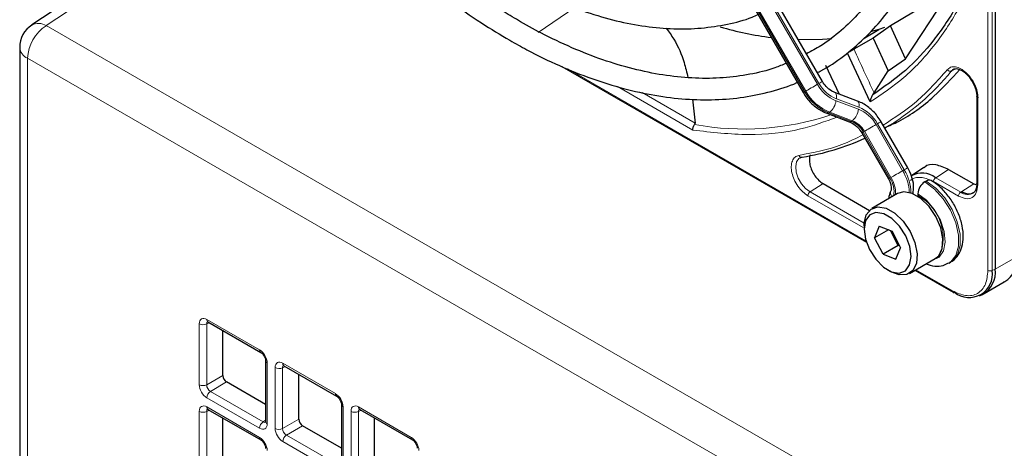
# Paper-space layout 'Blatt2' of a CAD drawing. Header units: millimetres. Extents: x 5 to 418, y 2 to 292.
# Tile 47 of 77: x 104 to 123, y 204 to 212. Entities that reach past the tile are written whole.
import ezdxf

# ---------------------------------------------------------------- set-up
doc = ezdxf.new("R2010")
doc.units = ezdxf.units.MM

psp = doc.layouts.new('Blatt2')

# ---------------------------------------------------------------- linework, layer by layer
at = {"color": 7, "linetype": 'Continuous', "lineweight": 18}
for p, q in [((122.275, 207.131), (122.275, 225.111)), ((122.356, 207.129), (122.356, 225.109)), ((114.3, 218.91), (119.096, 210.603)), ((119.125, 210.619), (114.329, 218.926)), ((114.063, 218.773), (118.859, 210.466)), ((118.879, 210.477), (114.083, 218.784)), ((108.579, 214.255), (104.718, 211.698)), ((114.576, 212.035), (113.894, 211.568)), ((104.718, 211.698), (138.914, 191.957)), ((138.567, 191.348), (104.371, 211.089)), ((104.371, 211.089), (104.371, 141.948)), ((114.445, 210.889), (120.003, 207.68)), ((121.677, 210.891), (121.593, 210.85)), ((116.777, 209.749), (115.37, 210.561)), ((116.817, 209.881), (115.833, 210.449)), ((118.859, 210.466), (118.879, 210.477)), ((119.444, 210.297), (119.865, 210.138)), ((119.871, 210.174), (119.45, 210.333)), ((122.087, 210.353), (122.087, 208.726)), ((119.328, 210.083), (119.308, 210.072)), ((119.308, 210.072), (119.728, 209.912)), ((119.748, 209.924), (119.328, 210.083)), ((119.728, 209.912), (119.748, 209.924)), ((120.19, 209.852), (120.686, 208.992)), ((120.715, 209.008), (120.218, 209.868)), ((119.973, 209.727), (119.953, 209.715)), ((119.953, 209.715), (120.449, 208.855)), ((120.469, 208.866), (119.973, 209.727)), ((120.715, 209.008), (120.686, 208.992)), ((121.302, 208.86), (121.544, 209.015)), ((119.202, 208.75), (118.959, 208.596)), ((121.728, 208.519), (121.261, 208.788)), ((121.768, 208.591), (121.302, 208.86)), ((122.011, 208.746), (121.768, 208.591)), ((119.969, 208.013), (118.959, 208.596)), ((119.948, 207.93), (118.919, 208.524)), ((122.789, 207.373), (122.413, 207.156)), ((120.933, 207.143), (121.615, 206.749)), ((122.413, 207.156), (122.356, 207.129)), ((107.761, 206.155), (107.711, 206.132)), ((107.715, 206.216), (108.698, 205.648)), ((107.573, 204.999), (107.573, 206.134)), ((107.711, 206.132), (107.711, 204.997)), ((108.839, 205.404), (108.839, 204.268)), ((108.988, 204.182), (108.988, 205.318)), ((109.175, 205.339), (109.125, 205.316)), ((109.125, 205.316), (109.125, 204.18)), ((109.129, 205.399), (110.112, 204.832)), ((107.711, 204.997), (108.012, 205.171)), ((108.083, 205.049), (107.782, 204.874)), ((107.782, 204.874), (108.765, 204.307)), ((108.698, 204.187), (107.715, 204.754)), ((107.573, 203.366), (107.573, 204.501)), ((107.761, 204.522), (107.711, 204.499)), ((107.711, 204.499), (107.711, 203.364)), ((107.715, 204.583), (108.698, 204.015)), ((110.253, 204.587), (110.253, 203.452)), ((110.402, 203.366), (110.402, 204.501)), ((110.589, 204.522), (110.539, 204.499)), ((110.539, 204.499), (110.539, 203.364)), ((110.543, 204.583), (111.526, 204.015)), ((108.765, 204.307), (108.81, 204.339)), ((109.125, 204.18), (109.427, 204.354)), ((109.497, 204.232), (109.196, 204.058)), ((109.196, 204.058), (110.179, 203.491)), ((110.112, 203.37), (109.129, 203.938))]:
    psp.add_line(p, q, dxfattribs=at)
at = {"color": 7, "linetype": 'Continuous', "lineweight": 25}
for p, q in [((122.413, 225.136), (122.413, 207.156)), ((119.191, 210.657), (114.395, 218.964)), ((114.035, 218.756), (118.83, 210.449)), ((108.425, 214.344), (104.448, 211.71)), ((121.576, 212.359), (120.457, 211.697)), ((120.737, 211.077), (121.576, 212.359)), ((120.457, 211.697), (120.138, 211.465)), ((120.348, 211.662), (120.24, 211.626)), ((120.737, 211.077), (120.457, 211.697)), ((119.98, 211.471), (120.24, 211.626)), ((120.24, 211.626), (120.106, 211.587)), ((104.225, 211.293), (104.225, 142.152)), ((120.138, 211.465), (119.779, 211.258)), ((120.138, 211.465), (120.418, 210.854)), ((120.083, 210.275), (119.66, 211.186)), ((114.33, 210.935), (120.011, 207.655)), ((119.248, 210.961), (119.501, 210.421)), ((120.418, 210.854), (120.737, 211.077)), ((120.155, 210.444), (120.418, 210.854)), ((121.593, 210.85), (121.636, 210.885)), ((119.844, 210.29), (119.424, 210.45)), ((120.131, 210.409), (120.155, 210.444)), ((122.069, 210.377), (122.069, 208.75)), ((116.766, 210.325), (116.817, 209.881)), ((119.27, 210.066), (119.691, 209.906)), ((120.781, 209.046), (120.284, 209.906)), ((119.924, 209.698), (120.421, 208.838)), ((120.358, 209.779), (120.361, 209.78)), ((121.083, 209.049), (120.849, 208.894)), ((121.544, 209.015), (122.011, 208.746)), ((119.202, 208.75), (120.067, 208.251)), ((121.127, 208.798), (121.099, 208.782)), ((122.011, 208.746), (122.051, 208.732)), ((122.067, 208.752), (122.067, 208.735)), ((120.593, 208.563), (120.112, 208.286)), ((120.971, 208.561), (120.971, 208.529)), ((119.967, 207.965), (119.967, 207.9)), ((120.25, 207.955), (120.164, 207.739)), ((120.423, 207.888), (120.164, 207.739)), ((120.25, 207.955), (120.491, 207.863)), ((120.603, 207.594), (120.462, 207.874)), ((120.491, 207.863), (120.647, 207.554)), ((120.32, 207.431), (120.164, 207.739)), ((120.603, 207.594), (120.32, 207.431)), ((120.562, 207.339), (120.647, 207.554)), ((120.603, 207.594), (120.617, 207.614)), ((120.633, 207.583), (120.603, 207.594)), ((120.32, 207.431), (120.562, 207.339)), ((120.812, 207.073), (121.293, 207.351)), ((121.549, 207.267), (121.577, 207.284)), ((120.406, 207.14), (120.462, 207.108)), ((120.916, 207.133), (121.627, 206.722)), ((122.205, 206.698), (122.582, 206.915)), ((122.119, 206.658), (122.174, 206.682)), ((107.735, 206.17), (108.718, 205.602)), ((108.012, 205.171), (108.012, 206.01)), ((108.81, 205.444), (108.81, 204.309)), ((109.149, 205.353), (110.133, 204.786)), ((108.81, 204.629), (108.083, 205.049)), ((109.427, 204.354), (109.427, 205.193)), ((107.735, 204.537), (108.718, 203.969)), ((110.224, 204.628), (110.224, 203.493)), ((110.564, 204.537), (111.547, 203.97)), ((108.012, 203.538), (108.012, 204.377)), ((110.841, 203.538), (110.841, 204.377)), ((110.224, 203.813), (109.497, 204.232))]:
    psp.add_line(p, q, dxfattribs=at)
at = {"color": 7, "linetype": 'Continuous', "lineweight": 25, "flags": 128}
for points in [[(119.364, 211.452), (119.192, 211.439), (118.741, 211.435)], [(120.861, 208.568), (120.707, 208.596), (120.593, 208.563)], [(121.293, 207.351), (121.358, 207.406), (121.423, 207.541), (121.436, 207.721), (121.396, 207.926), (121.307, 208.135), (121.178, 208.325), (121.024, 208.475), (120.861, 208.568)], [(119.967, 207.965), (119.969, 208.01), (120.009, 208.17), (120.097, 208.276), (120.226, 208.318), (120.38, 208.291)], [(120.333, 208.188), (120.189, 208.212), (120.072, 208.168), (119.995, 208.06), (119.967, 207.903), (119.993, 207.715), (120.068, 207.519), (120.184, 207.338), (120.327, 207.194), (120.479, 207.105), (120.622, 207.081), (120.74, 207.126), (120.817, 207.233), (120.844, 207.39), (120.819, 207.578), (120.744, 207.774), (120.628, 207.955), (120.485, 208.099), (120.333, 208.188)], [(120.38, 208.291), (120.543, 208.197), (120.697, 208.047), (120.826, 207.858), (120.915, 207.649), (120.956, 207.443), (120.942, 207.263), (120.877, 207.128), (120.767, 207.053), (120.624, 207.046), (120.463, 207.107), (120.462, 207.108)]]:
    psp.add_lwpolyline(points, dxfattribs=at)
at = {"color": 7, "linetype": 'Continuous', "lineweight": 18, "flags": 128}
for points in [[(119.096, 210.603), (119.07, 210.588), (119.041, 210.571), (119.01, 210.553), (118.98, 210.536), (118.951, 210.519), (118.923, 210.503), (118.899, 210.489), (118.879, 210.477)], [(119.191, 210.657), (119.188, 210.656), (119.18, 210.651), (119.166, 210.643), (119.148, 210.633), (119.125, 210.619)], [(118.859, 210.466), (118.844, 210.457), (118.834, 210.452), (118.831, 210.449), (118.83, 210.449)], [(119.424, 210.449), (119.432, 210.445), (119.442, 210.433), (119.449, 210.415), (119.453, 210.392), (119.453, 210.364), (119.45, 210.333)], [(119.844, 210.29), (119.852, 210.286), (119.863, 210.273), (119.87, 210.255), (119.874, 210.232), (119.874, 210.205), (119.871, 210.174)], [(120.19, 209.852), (120.163, 209.837), (120.134, 209.82), (120.104, 209.802), (120.073, 209.785), (120.044, 209.768), (120.017, 209.752), (119.993, 209.738), (119.973, 209.727)], [(120.284, 209.906), (120.282, 209.905), (120.274, 209.9), (120.26, 209.892), (120.241, 209.882), (120.218, 209.868)], [(119.953, 209.715), (119.937, 209.706), (119.928, 209.701), (119.924, 209.699), (119.924, 209.698)], [(118.959, 208.596), (118.875, 208.66), (118.8, 208.749), (118.74, 208.855), (118.704, 208.965), (118.693, 209.069), (118.71, 209.156), (118.752, 209.217), (118.774, 209.232)], [(120.686, 208.992), (120.66, 208.977), (120.631, 208.96), (120.601, 208.942), (120.57, 208.925), (120.541, 208.908), (120.513, 208.892), (120.489, 208.878), (120.469, 208.866)], [(120.781, 209.046), (120.778, 209.045), (120.77, 209.04), (120.757, 209.032), (120.738, 209.022), (120.715, 209.008)], [(120.449, 208.855), (120.434, 208.846), (120.424, 208.841), (120.421, 208.838), (120.421, 208.838)], [(121.099, 208.782), (121.278, 208.649), (121.442, 208.468), (121.579, 208.252), (121.677, 208.021), (121.728, 207.791), (121.729, 207.582), (121.679, 207.41), (121.583, 207.29), (121.547, 207.266)], [(121.577, 207.284), (121.611, 207.306), (121.707, 207.427), (121.757, 207.598), (121.757, 207.807), (121.705, 208.037), (121.607, 208.269), (121.47, 208.484), (121.306, 208.665), (121.127, 208.798)], [(121.237, 207.318), (121.25, 207.32), (121.37, 207.377), (121.45, 207.495), (121.48, 207.661), (121.459, 207.859), (121.389, 208.069), (121.276, 208.269), (121.132, 208.439), (120.971, 208.561)]]:
    psp.add_lwpolyline(points, dxfattribs=at)
at = {"color": 7, "linetype": 'Continuous', "lineweight": 25}
for centre, radius, start, end in [((104.725, 211.293), 0.5, 123.5211, 180), ((119.075, 217.872), 6.45, 253.885, 262.5408), ((118.097, 213.765), 4.576, 279.0364, 294.3423), ((121.05, 208.533), 0.413, 52.4372, 119.1266), ((121.248, 208.549), 0.277, 122.6055, 177.3945), ((121.179, 208.729), 0.0863, 64.0394, 127.2538), ((121.928, 207.059), 0.434, 230.7967, 9.214), ((121.935, 207.099), 0.481, 299.7173, 6.7628), ((121.64, 206.747), 0.0279, 244.1059, 300.3461)]:
    psp.add_arc(centre, radius, start, end, dxfattribs=at)
at = {"color": 7, "linetype": 'Continuous', "lineweight": 18}
for centre, radius, start, end in [((105.141, 211.053), 0.77, 123.2297, 177.3477), ((104.573, 211.478), 0.263, 56.5471, 118.2796), ((104.465, 211.311), 0.241, 184.2707, 247.0494), ((149.126, 224.319), 32.122, 203.9922, 205.5913), ((118.097, 213.671), 4.493, 300.1451, 321.0957), ((119.703, 210.943), 0.696, 209.265, 248.105), ((119.693, 210.938), 0.651, 209.265, 248.105), ((119.642, 210.905), 0.898, 209.265, 248.105), ((119.662, 210.916), 0.898, 209.265, 248.105), ((119.115, 210.337), 0.331, 309.8792, 353.0863), ((117.731, 214.811), 5.043, 259.4514, 288.7224), ((119.283, 210.106), 0.0422, 252.5632, 306.0382), ((119.536, 210.178), 0.331, 309.8792, 353.0863), ((119.622, 209.534), 0.651, 29.265, 68.105), ((119.611, 209.528), 0.696, 29.265, 68.105), ((119.703, 209.946), 0.0421, 252.5043, 306.0437), ((119.561, 209.496), 0.449, 29.265, 68.105), ((119.581, 209.507), 0.449, 29.265, 68.105), ((119.956, 208.547), 0.855, 2.5052, 31.37), ((119.998, 208.569), 0.841, 0.5048, 31.5259), ((120.057, 208.597), 0.469, 350.6809, 33.3487), ((119.981, 208.564), 0.575, 357.6936, 31.7563), ((120.592, 208.58), 0.131, 157.4944, 216.7846), ((121.898, 208.765), 0.217, 233.4226, 298.1494), ((120.541, 207.738), 0.9, 343.1139, 61.3946), ((122.318, 207.214), 0.0932, 242.8052, 294.3071), ((121.644, 206.746), 0.0291, 173.0989, 235.5889), ((107.762, 206.21), 0.0482, 172.9554, 235.7325), ((107.644, 206.272), 0.155, 242.7384, 295.5295), ((108.746, 205.642), 0.0483, 172.9665, 235.6198), ((108.859, 205.449), 0.0498, 186.2479, 246.0218), ((109.058, 205.455), 0.155, 242.7384, 295.5295), ((109.177, 205.393), 0.0482, 172.9554, 235.7325), ((107.644, 205.136), 0.155, 242.7384, 295.5295), ((107.869, 204.747), 0.155, 124.4666, 177.2658), ((110.16, 204.826), 0.0483, 172.9665, 235.6198), ((107.644, 204.639), 0.155, 242.7384, 295.5295), ((107.764, 204.577), 0.0496, 173.888, 234.7998), ((110.273, 204.633), 0.0498, 186.2479, 246.0218), ((110.473, 204.639), 0.155, 242.7384, 295.5295), ((110.591, 204.577), 0.0482, 172.9554, 235.7325), ((108.852, 204.179), 0.155, 124.4666, 177.2658), ((108.859, 204.314), 0.0496, 185.2037, 246.1164), ((109.058, 204.32), 0.155, 242.7384, 295.5295), ((108.747, 204.01), 0.0498, 173.9725, 233.8675), ((109.283, 203.93), 0.155, 124.4666, 177.2658), ((111.574, 204.009), 0.0483, 172.9665, 235.6198)]:
    psp.add_arc(centre, radius, start, end, dxfattribs=at)
for centre, major_axis, ratio, start_param, end_param in [((107.715, 206.052), (-0.1, 0.174), 0.575802, 5.499237, 7.067295), ((107.786, 206.093), (-0.0581, 0.0827), 0.569649, 6.163641, 7.016731), ((108.697, 205.485), (-0.1, 0.173), 0.578965, 3.928442, 5.496499), ((109.129, 205.236), (-0.1, 0.174), 0.575802, 5.499237, 7.067295), ((109.2, 205.276), (-0.0581, 0.0827), 0.569649, 6.163641, 7.016731), ((107.715, 204.918), (-0.1, 0.173), 0.578965, 0.786849, 2.354907), ((107.786, 204.958), (-0.05, 0.0866), 0.642476, 0.786856, 2.354913), ((110.111, 204.668), (-0.1, 0.173), 0.578965, 3.928442, 5.496499), ((107.715, 204.419), (-0.1, 0.174), 0.575802, 5.499237, 7.067295), ((107.786, 204.46), (-0.0581, 0.0827), 0.569649, 6.163641, 7.016731), ((110.543, 204.419), (-0.1, 0.174), 0.575802, 5.499237, 7.067295), ((110.614, 204.46), (-0.0581, 0.0827), 0.569649, 6.163641, 7.016731), ((108.697, 204.35), (-0.1, 0.174), 0.575802, 2.357645, 3.925702), ((108.768, 204.391), (-0.0426, 0.0917), 0.56964, 2.408205, 3.2431), ((109.129, 204.101), (-0.1, 0.173), 0.578965, 0.786849, 2.354907), ((109.2, 204.142), (-0.05, 0.0866), 0.642476, 0.786856, 2.354913), ((108.697, 203.852), (-0.1, 0.173), 0.578965, 3.928442, 5.496499), ((111.526, 203.852), (-0.1, 0.173), 0.578965, 3.928442, 5.496499)]:
    psp.add_ellipse(centre, major_axis=major_axis, ratio=ratio, start_param=start_param, end_param=end_param, dxfattribs=at)
at = {"color": 7, "linetype": 'Continuous', "lineweight": 25}
for centre in [(108.083, 205.13), (109.498, 204.314)]:
    psp.add_ellipse(centre, major_axis=(-0.05, 0.0866), ratio=0.578965, start_param=0.786849, end_param=2.354907, dxfattribs=at)
for points, knots in [([(119.096, 210.822), (119.118, 210.832), (119.291, 210.915), (119.585, 211.123), (119.972, 211.446), (120.32, 211.826), (120.631, 212.253), (120.901, 212.728), (121.131, 213.248), (121.318, 213.81), (121.461, 214.41), (121.56, 215.046), (121.614, 215.714), (121.622, 216.41), (121.585, 217.13), (121.503, 217.869), (121.377, 218.625), (121.207, 219.392), (120.994, 220.166), (120.74, 220.944), (120.446, 221.721), (120.113, 222.492), (119.753, 223.241), (119.488, 223.724), (119.358, 223.958)], [0, 0, 0, 0, 0.007022, 0.053817, 0.1006, 0.147436, 0.194392, 0.241503, 0.288773, 0.336184, 0.383702, 0.431293, 0.478928, 0.526583, 0.57424, 0.62189, 0.669527, 0.71715, 0.764759, 0.812355, 0.859941, 0.907518, 0.955089, 1, 1, 1, 1]), ([(119.011, 223.757), (119.035, 223.715), (119.201, 223.432), (119.477, 222.892), (119.833, 222.142), (120.15, 221.382), (120.429, 220.62), (120.668, 219.858), (120.865, 219.102), (121.02, 218.356), (121.132, 217.624), (121.2, 216.91), (121.224, 216.219), (121.204, 215.555), (121.141, 214.921), (121.034, 214.321), (120.885, 213.758), (120.694, 213.236), (120.464, 212.756), (120.195, 212.322), (119.888, 211.935), (119.543, 211.6), (119.213, 211.342), (118.984, 211.219), (118.894, 211.171)], [0, 0, 0, 0, 0.008469, 0.056451, 0.10443, 0.152403, 0.200367, 0.248319, 0.296256, 0.344176, 0.392077, 0.439959, 0.487821, 0.535666, 0.5835, 0.631333, 0.679178, 0.72706, 0.775013, 0.82308, 0.871307, 0.919731, 0.968362, 1, 1, 1, 1]), ([(108.493, 217.683), (108.521, 217.633), (108.681, 217.353), (109.003, 216.861), (109.457, 216.216), (109.938, 215.6), (110.441, 215.017), (110.963, 214.47), (111.5, 213.963), (112.051, 213.498), (112.611, 213.08), (113.05, 212.793), (113.4, 212.585), (113.751, 212.391), (114.229, 212.161), (114.792, 211.942), (115.348, 211.78), (115.893, 211.676), (116.422, 211.63), (116.933, 211.643), (117.42, 211.719), (117.773, 211.807), (117.954, 211.887), (117.991, 211.904)], [0, 0, 0, 0, 0.011961, 0.066529, 0.121102, 0.175682, 0.230275, 0.284884, 0.339513, 0.394165, 0.448844, 0.503549, 0.521416, 0.550246, 0.604978, 0.659732, 0.714464, 0.769138, 0.823706, 0.878111, 0.932303, 0.986256, 1, 1, 1, 1]), ([(118.515, 210.995), (118.446, 210.966), (118.231, 210.875), (117.839, 210.782), (117.345, 210.715), (116.826, 210.709), (116.289, 210.758), (115.736, 210.865), (115.17, 211.028), (114.594, 211.246), (114.057, 211.497), (113.609, 211.741), (113.162, 212.009), (112.668, 212.338), (112.087, 212.776), (111.513, 213.261), (110.95, 213.788), (110.401, 214.356), (109.87, 214.961), (109.359, 215.599), (108.873, 216.267), (108.455, 216.89), (108.214, 217.297), (108.114, 217.465)], [0, 0, 0, 0, 0.0246488, 0.0767892, 0.1287567, 0.1805134, 0.2320706, 0.2834677, 0.3347517, 0.3859651, 0.4371411, 0.4763653, 0.5032221, 0.5543727, 0.6055447, 0.6567312, 0.707934, 0.7591529, 0.8103864, 0.8616325, 0.9128886, 0.9641519, 1, 1, 1, 1]), ([(107.768, 217.265), (107.823, 217.171), (108.019, 216.831), (108.389, 216.266), (108.875, 215.576), (109.388, 214.916), (109.923, 214.287), (110.478, 213.695), (111.049, 213.141), (111.634, 212.629), (112.229, 212.162), (112.806, 211.76), (113.292, 211.461), (113.777, 211.192), (114.288, 210.943), (114.891, 210.701), (115.486, 210.516), (116.071, 210.388), (116.642, 210.318), (117.195, 210.308), (117.728, 210.354), (118.234, 210.466), (118.565, 210.563), (118.718, 210.638), (118.721, 210.639)], [0, 0, 0, 0, 0.01943, 0.069936, 0.120444, 0.170959, 0.221483, 0.272019, 0.322569, 0.373136, 0.423723, 0.474329, 0.518625, 0.545295, 0.595931, 0.646585, 0.697225, 0.747827, 0.79836, 0.848782, 0.899057, 0.949155, 0.999073, 1, 1, 1, 1]), ([(122.069, 212.882), (121.956, 212.616), (121.73, 212.085), (121.277, 211.416), (120.753, 210.839), (120.338, 210.553), (120.131, 210.409)], [0, 0, 0, 0, 0.25, 0.5, 0.75, 1, 1, 1, 1]), ([(116.274, 211.652), (116.325, 211.584), (116.476, 211.381), (116.602, 211.068), (116.661, 210.824), (116.684, 210.731)], [0, 0, 0, 0, 0.236848, 0.707404, 1, 1, 1, 1]), ([(119.779, 211.258), (119.769, 211.252), (119.749, 211.24), (119.715, 211.219), (119.682, 211.2), (119.667, 211.19), (119.66, 211.186)], [0, 0, 0, 0, 0.243701, 0.495029, 0.749466, 1, 1, 1, 1]), ([(120.353, 209.795), (120.438, 209.832), (120.772, 209.978), (121.249, 210.331), (121.594, 210.706), (121.751, 210.877)], [0, 0, 0, 0, 0.158006, 0.617078, 1, 1, 1, 1]), ([(121.606, 210.856), (121.608, 210.86), (121.622, 210.883), (121.656, 210.893), (121.701, 210.899), (121.73, 210.886), (121.733, 210.885)], [0, 0, 0, 0, 0.101721, 0.548341, 0.956682, 1, 1, 1, 1]), ([(121.733, 210.885), (121.752, 210.878), (121.788, 210.865), (121.847, 210.823), (121.917, 210.757), (121.959, 210.693), (121.987, 210.652)], [0, 0, 0, 0, 0.222303, 0.428847, 0.6342, 1, 1, 1, 1]), ([(119.424, 210.45), (119.405, 210.458), (119.348, 210.483), (119.261, 210.551), (119.212, 210.625), (119.191, 210.657)], [0, 0, 0, 0, 0.2165509, 0.6516994, 1, 1, 1, 1]), ([(121.972, 210.691), (121.991, 210.662), (122.035, 210.592), (122.077, 210.471), (122.083, 210.391), (122.087, 210.353)], [0, 0, 0, 0, 0.2692824, 0.6442495, 1, 1, 1, 1]), ([(121.987, 210.652), (122.009, 210.608), (122.039, 210.547), (122.061, 210.461), (122.07, 210.411), (122.068, 210.383), (122.068, 210.377)], [0, 0, 0, 0, 0.4603279, 0.6390243, 0.9192712, 1, 1, 1, 1]), ([(118.83, 210.449), (118.853, 210.414), (118.916, 210.314), (119.052, 210.18), (119.185, 210.099), (119.259, 210.07), (119.27, 210.066)], [0, 0, 0, 0, 0.209643, 0.585012, 0.93779, 1, 1, 1, 1]), ([(120.131, 210.409), (120.124, 210.4), (120.111, 210.381), (120.099, 210.35), (120.087, 210.315), (120.084, 210.29), (120.083, 210.275)], [0, 0, 0, 0, 0.2253474, 0.4247613, 0.6516473, 1, 1, 1, 1]), ([(122.069, 210.377), (122.07, 210.381), (122.07, 210.389), (122.078, 210.394), (122.081, 210.397)], [0, 0, 0, 0, 0.569442, 1, 1, 1, 1]), ([(120.284, 209.906), (120.261, 209.942), (120.198, 210.042), (120.063, 210.176), (119.929, 210.257), (119.855, 210.286), (119.844, 210.29)], [0, 0, 0, 0, 0.2096429, 0.5850117, 0.9377903, 1, 1, 1, 1]), ([(116.777, 209.749), (116.776, 209.759), (116.775, 209.777), (116.782, 209.806), (116.792, 209.832), (116.803, 209.847), (116.808, 209.854)], [0, 0, 0, 0, 0.293158, 0.502984, 0.762414, 1, 1, 1, 1]), ([(116.808, 209.854), (116.809, 209.856), (116.812, 209.86), (116.816, 209.87), (116.817, 209.876), (116.817, 209.881)], [0, 0, 0, 0, 0.215521, 0.448109, 1, 1, 1, 1]), ([(119.691, 209.906), (119.71, 209.898), (119.767, 209.873), (119.853, 209.804), (119.902, 209.731), (119.924, 209.698)], [0, 0, 0, 0, 0.216551, 0.651699, 1, 1, 1, 1]), ([(118.969, 209.29), (118.967, 209.288), (118.952, 209.267), (118.945, 209.202), (118.954, 209.103), (118.99, 208.996), (119.047, 208.895), (119.12, 208.806), (119.175, 208.769), (119.202, 208.75)], [0, 0, 0, 0, 0.017335, 0.181112, 0.34489, 0.508667, 0.672445, 0.836222, 1, 1, 1, 1]), ([(118.778, 209.229), (118.784, 209.236), (118.791, 209.243), (118.804, 209.242), (118.805, 209.242)], [0, 0, 0, 0, 0.9376383, 1, 1, 1, 1]), ([(121.544, 209.015), (121.463, 209.05), (121.302, 209.119), (121.139, 209.108), (121.09, 209.05), (121.086, 209.045)], [0, 0, 0, 0, 0.4777154, 0.9554307, 1, 1, 1, 1]), ([(120.881, 208.558), (120.887, 208.609), (120.899, 208.715), (120.861, 208.886), (120.807, 208.994), (120.781, 209.046)], [0, 0, 0, 0, 0.325731, 0.676082, 1, 1, 1, 1]), ([(120.421, 208.838), (120.43, 208.821), (120.451, 208.781), (120.47, 208.719), (120.477, 208.666), (120.473, 208.635), (120.471, 208.632), (120.471, 208.631)], [0, 0, 0, 0, 0.176806, 0.422684, 0.629977, 0.82324, 1, 1, 1, 1]), ([(121.574, 207.288), (121.587, 207.294), (121.65, 207.321), (121.73, 207.42), (121.799, 207.572), (121.824, 207.757), (121.803, 207.965), (121.736, 208.186), (121.627, 208.401), (121.484, 208.593), (121.343, 208.728), (121.25, 208.786), (121.217, 208.807)], [0, 0, 0, 0, 0.026719, 0.130406, 0.233093, 0.341968, 0.458235, 0.577095, 0.695696, 0.814546, 0.93457, 1, 1, 1, 1]), ([(122.067, 208.735), (122.067, 208.722), (122.066, 208.681), (122.048, 208.629), (122.025, 208.589), (122.004, 208.58), (121.998, 208.577)], [0, 0, 0, 0, 0.159392, 0.488478, 0.845441, 1, 1, 1, 1]), ([(122.069, 208.75), (122.07, 208.754), (122.071, 208.763), (122.08, 208.77), (122.084, 208.773)], [0, 0, 0, 0, 0.482349, 1, 1, 1, 1]), ([(120.471, 208.631), (120.455, 208.598), (120.432, 208.547), (120.427, 208.487), (120.425, 208.466)], [0, 0, 0, 0, 0.65039, 1, 1, 1, 1]), ([(121.998, 208.577), (121.986, 208.569), (121.958, 208.55), (121.89, 208.556), (121.83, 208.575), (121.8, 208.596), (121.798, 208.598)], [0, 0, 0, 0, 0.262672, 0.654294, 0.975605, 1, 1, 1, 1]), ([(121.12, 207.251), (121.175, 207.234), (121.282, 207.202), (121.432, 207.21), (121.511, 207.253), (121.543, 207.271)], [0, 0, 0, 0, 0.374213, 0.743733, 1, 1, 1, 1]), ([(122.571, 206.917), (122.596, 206.93), (122.667, 206.966), (122.746, 207.074), (122.8, 207.22), (122.821, 207.337), (122.816, 207.404), (122.816, 207.415)], [0, 0, 0, 0, 0.157641, 0.435274, 0.70534, 0.952833, 1, 1, 1, 1]), ([(107.722, 206.176), (107.723, 206.176), (107.723, 206.176), (107.731, 206.172), (107.735, 206.17)], [0, 0, 0, 0, 0.511658, 1, 1, 1, 1]), ([(108.718, 205.602), (108.724, 205.598), (108.737, 205.59), (108.761, 205.566), (108.783, 205.534), (108.8, 205.497), (108.809, 205.465), (108.809, 205.45), (108.81, 205.444)], [0, 0, 0, 0, 0.155419, 0.319081, 0.497627, 0.684711, 0.870071, 1, 1, 1, 1]), ([(109.137, 205.359), (109.137, 205.359), (109.137, 205.359), (109.145, 205.355), (109.149, 205.353)], [0, 0, 0, 0, 0.511658, 1, 1, 1, 1]), ([(110.133, 204.786), (110.139, 204.782), (110.151, 204.774), (110.175, 204.75), (110.197, 204.718), (110.214, 204.681), (110.223, 204.648), (110.224, 204.634), (110.224, 204.628)], [0, 0, 0, 0, 0.155419, 0.319081, 0.497627, 0.684711, 0.870071, 1, 1, 1, 1]), ([(107.722, 204.542), (107.723, 204.543), (107.723, 204.543), (107.731, 204.539), (107.735, 204.537)], [0, 0, 0, 0, 0.511658, 1, 1, 1, 1]), ([(110.551, 204.543), (110.551, 204.543), (110.551, 204.543), (110.56, 204.539), (110.564, 204.537)], [0, 0, 0, 0, 0.511658, 1, 1, 1, 1]), ([(108.81, 204.309), (108.809, 204.304), (108.808, 204.295), (108.808, 204.295), (108.808, 204.295)], [0, 0, 0, 0, 0.588163, 1, 1, 1, 1]), ([(108.718, 203.969), (108.724, 203.965), (108.737, 203.957), (108.761, 203.933), (108.783, 203.901), (108.8, 203.864), (108.809, 203.832), (108.809, 203.817), (108.81, 203.811)], [0, 0, 0, 0, 0.155419, 0.319081, 0.497627, 0.684711, 0.870071, 1, 1, 1, 1]), ([(111.547, 203.97), (111.553, 203.966), (111.566, 203.957), (111.589, 203.933), (111.611, 203.901), (111.628, 203.865), (111.637, 203.832), (111.638, 203.818), (111.638, 203.812)], [0, 0, 0, 0, 0.155419, 0.319081, 0.497627, 0.684711, 0.870071, 1, 1, 1, 1])]:
    psp.add_open_spline(points, degree=3, knots=knots, dxfattribs=at)
at = {"color": 7, "linetype": 'Continuous', "lineweight": 18}
for points, knots in [([(122.088, 212.797), (121.972, 212.525), (121.739, 211.98), (121.271, 211.294), (120.727, 210.707), (120.297, 210.419), (120.083, 210.275)], [0, 0, 0, 0, 0.249269, 0.5, 0.750731, 1, 1, 1, 1]), ([(121.517, 210.874), (121.537, 210.892), (121.578, 210.929), (121.668, 210.934), (121.767, 210.9), (121.865, 210.827), (121.936, 210.754), (121.965, 210.703), (121.972, 210.691)], [0, 0, 0, 0, 0.18501, 0.380014, 0.575018, 0.760028, 0.945038, 1, 1, 1, 1]), ([(120.321, 209.842), (120.535, 209.98), (120.975, 210.262), (121.333, 210.666), (121.517, 210.874)], [0, 0, 0, 0, 0.4872208, 1, 1, 1, 1]), ([(121.517, 210.874), (121.523, 210.868), (121.533, 210.857), (121.554, 210.847), (121.575, 210.844), (121.587, 210.848), (121.593, 210.85)], [0, 0, 0, 0, 0.25, 0.5, 0.75, 1, 1, 1, 1]), ([(122.087, 210.353), (122.082, 210.356), (122.073, 210.363), (122.068, 210.372), (122.069, 210.377), (122.069, 210.377)], [0, 0, 0, 0, 0.483499, 0.966997, 1, 1, 1, 1]), ([(119.463, 209.992), (119.24, 209.91), (118.726, 209.72), (117.824, 209.63), (117.126, 209.709), (116.777, 209.749)], [0, 0, 0, 0, 0.277222, 0.638797, 1, 1, 1, 1]), ([(118.753, 209.277), (119.025, 209.33), (119.446, 209.411), (119.816, 209.596), (119.946, 209.66)], [0, 0, 0, 0, 0.648439, 1, 1, 1, 1]), ([(118.919, 208.524), (118.887, 208.546), (118.821, 208.591), (118.731, 208.699), (118.66, 208.824), (118.618, 208.952), (118.605, 209.074), (118.625, 209.177), (118.675, 209.252), (118.727, 209.269), (118.753, 209.277)], [0, 0, 0, 0, 0.121713, 0.25, 0.378287, 0.5, 0.621713, 0.75, 0.878287, 1, 1, 1, 1]), ([(118.816, 209.246), (118.81, 209.244), (118.798, 209.24), (118.78, 209.245), (118.763, 209.257), (118.756, 209.27), (118.753, 209.277)], [0, 0, 0, 0, 0.25, 0.5, 0.75, 1, 1, 1, 1]), ([(121.261, 208.788), (121.189, 208.821), (121.077, 208.872), (120.945, 208.865), (120.872, 208.845), (120.841, 208.817), (120.834, 208.811)], [0, 0, 0, 0, 0.446228, 0.68644, 0.93175, 1, 1, 1, 1]), ([(121.261, 208.788), (121.262, 208.795), (121.263, 208.808), (121.272, 208.829), (121.286, 208.848), (121.296, 208.856), (121.302, 208.86)], [0, 0, 0, 0, 0.249992, 0.499995, 0.749997, 1, 1, 1, 1]), ([(122.087, 208.726), (122.081, 208.675), (122.07, 208.572), (121.988, 208.483), (121.869, 208.456), (121.775, 208.498), (121.728, 208.519)], [0, 0, 0, 0, 0.25, 0.499999, 0.75, 1, 1, 1, 1]), ([(122.087, 208.726), (122.082, 208.729), (122.073, 208.736), (122.068, 208.745), (122.069, 208.75), (122.069, 208.75)], [0, 0, 0, 0, 0.4835134, 0.9670269, 1, 1, 1, 1]), ([(121.615, 206.749), (121.698, 206.712), (121.826, 206.654), (121.98, 206.66), (122.085, 206.697), (122.171, 206.77), (122.253, 206.9), (122.266, 207.04), (122.275, 207.131)], [0, 0, 0, 0, 0.239457, 0.368361, 0.5, 0.631639, 0.760543, 1, 1, 1, 1])]:
    psp.add_open_spline(points, degree=3, knots=knots, dxfattribs=at)
for points in [[(118.919, 208.524), (118.92, 208.53), (118.921, 208.543), (118.93, 208.564), (118.943, 208.583), (118.954, 208.592), (118.959, 208.596)], [(121.728, 208.519), (121.729, 208.525), (121.73, 208.538), (121.739, 208.56), (121.752, 208.579), (121.763, 208.587), (121.768, 208.591)]]:
    psp.add_open_spline(points, degree=3, dxfattribs=at)

doc.saveas('drawing.dxf')
